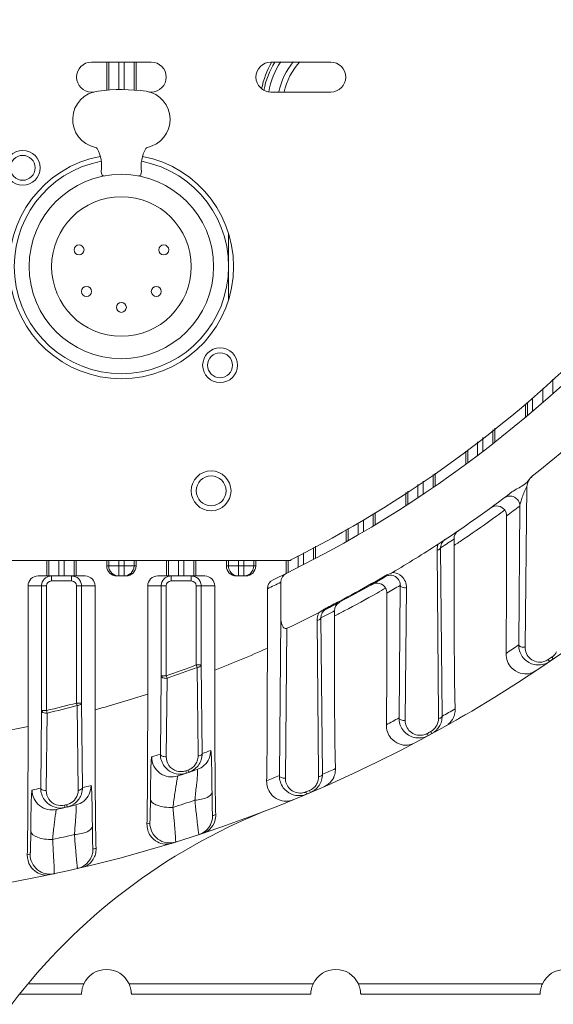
# Model space of a CAD drawing. Header units: millimetres. Extents: x 29170 to 33192, y 579 to 3108.
# Tile 223 of 256: x 31321 to 31374, y 2047 to 2146. Entities that reach past the tile are written whole.
import ezdxf

# ---------------------------------------------------------------- set-up
doc = ezdxf.new("R2010")
doc.units = ezdxf.units.MM
doc.layers.add('细实线', color=7, linetype='Continuous', lineweight=13)

msp = doc.modelspace()

# ---------------------------------------------------------------- linework, layer by layer
at = {"layer": '细实线'}
for p, q in [((31328.025, 2141.682), (31334.025, 2141.682)), ((31329.557, 2141.682), (31329.557, 2138.852)), ((31329.758, 2138.87), (31329.758, 2141.682)), ((31330.758, 2141.682), (31330.758, 2138.915)), ((31331.292, 2138.912), (31331.292, 2141.682)), ((31332.292, 2141.682), (31332.292, 2138.873)), ((31332.493, 2138.854), (31332.493, 2141.682)), ((31346.025, 2141.682), (31352.025, 2141.682)), ((31328.254, 2138.682), (31328.025, 2138.682)), ((31334.025, 2138.682), (31333.778, 2138.682)), ((31352.025, 2138.682), (31346.025, 2138.682)), ((31328.998, 2130.718), (31329.061, 2130.423)), ((31332.99, 2130.423), (31333.052, 2130.718)), ((31341.775, 2124.498), (31341.775, 2121.182)), ((31341.775, 2117.865), (31341.775, 2121.182)), ((31374.292, 2109.891), (31374.292, 2108.488)), ((31373.292, 2108.96), (31373.292, 2107.542)), ((31371.767, 2106.232), (31371.767, 2107.549)), ((31372.267, 2108.005), (31372.267, 2106.897)), ((31371.557, 2107.384), (31371.557, 2106.056)), ((31372.267, 2106.897), (31372.267, 2106.657)), ((31368.292, 2103.411), (31368.292, 2104.808)), ((31368.493, 2103.568), (31368.493, 2104.966)), ((31366.758, 2103.597), (31366.758, 2102.232)), ((31367.292, 2102.638), (31367.292, 2104.019)), ((31365.557, 2102.649), (31365.557, 2101.337)), ((31365.758, 2102.808), (31365.758, 2101.485)), ((31361.292, 2098.392), (31361.292, 2099.657)), ((31362.292, 2099.018), (31362.292, 2100.322)), ((31362.493, 2099.221), (31362.493, 2100.455)), ((31359.758, 2098.637), (31359.758, 2097.328)), ((31360.758, 2099.302), (31360.758, 2097.984)), ((31371.519, 2083.014), (31371.676, 2099.113)), ((31359.557, 2098.504), (31359.557, 2097.198)), ((31370.871, 2083.234), (31370.994, 2097.158)), ((31355.292, 2094.571), (31355.292, 2095.78)), ((31356.292, 2095.165), (31356.292, 2096.334)), ((31356.493, 2095.286), (31356.493, 2096.467)), ((31353.557, 2094.82), (31353.557, 2093.572)), ((31353.758, 2094.932), (31353.758, 2093.685)), ((31354.758, 2095.485), (31354.758, 2094.259)), ((31364.387, 2093.204), (31364.387, 2093.858)), ((31350.292, 2091.794), (31350.292, 2093.015)), ((31350.493, 2091.9), (31350.493, 2093.126)), ((31362.681, 2092.737), (31362.823, 2076.077)), ((31363.037, 2092.959), (31363.196, 2076.081)), ((31363.748, 2093.429), (31363.726, 2093.415)), ((31242.169, 2091.682), (31347.881, 2091.682)), ((31323.557, 2091.682), (31323.557, 2090.144)), ((31323.758, 2090.144), (31323.758, 2091.682)), ((31324.758, 2091.682), (31324.758, 2090.144)), ((31325.292, 2091.682), (31325.292, 2090.144)), ((31326.292, 2091.682), (31326.292, 2090.144)), ((31326.493, 2090.144), (31326.493, 2091.682)), ((31329.557, 2091.682), (31329.557, 2091.144)), ((31329.758, 2091.144), (31329.758, 2091.682)), ((31330.758, 2091.682), (31330.758, 2090.144)), ((31331.292, 2090.144), (31331.292, 2091.682)), ((31332.292, 2091.682), (31332.292, 2091.144)), ((31332.493, 2091.144), (31332.493, 2091.682)), ((31335.557, 2091.682), (31335.557, 2090.144)), ((31335.758, 2090.144), (31335.758, 2091.682)), ((31336.758, 2091.682), (31336.758, 2090.144)), ((31337.292, 2090.144), (31337.292, 2091.682)), ((31338.292, 2091.682), (31338.292, 2090.144)), ((31338.493, 2090.144), (31338.493, 2091.682)), ((31341.557, 2091.682), (31341.557, 2091.144)), ((31341.758, 2091.682), (31341.758, 2091.144)), ((31342.758, 2090.144), (31342.758, 2091.682)), ((31343.292, 2090.144), (31343.292, 2091.682)), ((31344.292, 2091.144), (31344.292, 2091.682)), ((31344.493, 2091.144), (31344.493, 2091.682)), ((31347.557, 2091.682), (31347.557, 2090.404)), ((31347.758, 2091.682), (31347.758, 2090.503)), ((31347.881, 2091.682), (31348.025, 2091.682)), ((31348.025, 2091.761), (31348.025, 2091.682)), ((31348.758, 2092.166), (31348.758, 2091.003)), ((31349.292, 2091.276), (31349.292, 2092.462)), ((31329.557, 2091.144), (31332.493, 2091.144)), ((31344.493, 2091.144), (31341.557, 2091.144)), ((31322.664, 2090.144), (31327.387, 2090.144)), ((31324.017, 2090.144), (31324.017, 2089.644)), ((31326.034, 2090.144), (31326.034, 2089.644)), ((31330.557, 2090.144), (31331.493, 2090.144)), ((31334.664, 2090.144), (31339.387, 2090.144)), ((31336.017, 2090.144), (31336.017, 2089.644)), ((31338.034, 2090.144), (31338.034, 2089.644)), ((31343.493, 2090.144), (31342.557, 2090.144)), ((31357.516, 2090.08), (31357.474, 2090.152)), ((31321.664, 2089.144), (31323.517, 2089.144)), ((31321.664, 2089.144), (31321.664, 2075.053)), ((31323.017, 2076.646), (31323.017, 2089.144)), ((31323.517, 2076.646), (31323.517, 2089.144)), ((31324.017, 2089.644), (31326.034, 2089.644)), ((31326.534, 2089.144), (31328.387, 2089.144)), ((31326.534, 2089.144), (31326.534, 2077.4)), ((31327.034, 2089.144), (31327.034, 2077.4)), ((31328.387, 2076.724), (31328.387, 2089.144)), ((31333.664, 2089.144), (31335.517, 2089.144)), ((31333.664, 2089.144), (31333.664, 2078.303)), ((31335.017, 2080.131), (31335.017, 2089.144)), ((31335.517, 2080.133), (31335.517, 2089.144)), ((31336.017, 2089.644), (31338.034, 2089.644)), ((31338.534, 2089.144), (31340.387, 2089.144)), ((31338.534, 2089.144), (31338.534, 2081.215)), ((31339.034, 2089.144), (31339.034, 2081.218)), ((31340.387, 2080.712), (31340.387, 2089.144)), ((31345.664, 2088.86), (31345.664, 2082.898)), ((31347.025, 2089.52), (31347.025, 2085.871)), ((31358.87, 2075.903), (31358.996, 2089.202)), ((31359.494, 2075.669), (31359.632, 2088.974)), ((31351.574, 2086.827), (31351.536, 2086.901)), ((31346.869, 2070.119), (31347.025, 2085.871)), ((31350.977, 2086.533), (31350.86, 2086.463)), ((31351.227, 2086.712), (31350.977, 2086.533)), ((31351.039, 2085.941), (31351.195, 2070.258)), ((31352.387, 2086.13), (31352.387, 2086.635)), ((31347.469, 2069.874), (31347.63, 2084.893)), ((31350.657, 2085.704), (31350.799, 2070.254)), ((31373.974, 2081.565), (31374.344, 2081.819)), ((31374.344, 2081.819), (31374.211, 2082.013)), ((31339.034, 2081.218), (31338.534, 2081.218)), ((31338.534, 2081.218), (31338.627, 2080.97)), ((31338.625, 2080.97), (31338.71, 2072.335)), ((31339.034, 2081.218), (31339.125, 2072.339)), ((31373.912, 2081.656), (31373.841, 2081.759)), ((31373.974, 2081.565), (31373.912, 2081.656)), ((31334.936, 2072.275), (31335.017, 2080.131)), ((31335.517, 2080.131), (31335.017, 2080.131)), ((31335.603, 2079.88), (31335.517, 2080.131)), ((31335.517, 2072.023), (31335.603, 2079.88)), ((31327.034, 2077.4), (31326.534, 2077.4)), ((31326.534, 2077.4), (31326.601, 2077.143)), ((31326.6, 2077.143), (31326.687, 2068.658)), ((31327.034, 2077.4), (31327.124, 2068.916)), ((31322.934, 2068.871), (31323.017, 2076.646)), ((31323.517, 2076.646), (31323.017, 2076.646)), ((31323.491, 2068.612), (31323.577, 2076.388)), ((31323.577, 2076.389), (31323.517, 2076.646)), ((31362.823, 2076.077), (31362.825, 2075.849)), ((31361.8, 2074.132), (31361.688, 2074.339)), ((31361.8, 2074.132), (31362.163, 2074.33)), ((31362.163, 2074.33), (31362.051, 2074.536)), ((31338.71, 2072.335), (31338.713, 2072.089)), ((31337.515, 2070.476), (31337.475, 2070.595)), ((31337.55, 2070.372), (31337.515, 2070.476)), ((31337.775, 2070.448), (31337.7, 2070.67)), ((31350.799, 2070.254), (31350.801, 2070.015)), ((31349.626, 2068.268), (31349.534, 2068.484)), ((31349.626, 2068.268), (31349.989, 2068.422)), ((31349.989, 2068.422), (31349.897, 2068.638)), ((31325.343, 2067.026), (31325.315, 2067.148)), ((31325.368, 2066.919), (31325.343, 2067.026)), ((31325.593, 2066.971), (31325.539, 2067.2)), ((31327.256, 2049.232), (31321.767, 2049.232)), ((31350.256, 2049.232), (31331.794, 2049.232)), ((31373.256, 2049.232), (31354.794, 2049.232)), ((31332.025, 2048.211), (31332.025, 2048.182)), ((31355.025, 2048.211), (31355.025, 2048.182)), ((31327.025, 2048.182), (31320.875, 2048.182)), ((31327.025, 2048.189), (31327.025, 2048.185)), ((31327.025, 2048.185), (31327.025, 2048.189)), ((31327.025, 2048.185), (31327.025, 2048.182)), ((31332.025, 2048.182), (31332.025, 2048.185)), ((31350.025, 2048.182), (31332.025, 2048.182)), ((31350.025, 2048.189), (31350.025, 2048.185)), ((31350.025, 2048.185), (31350.025, 2048.189)), ((31350.025, 2048.185), (31350.025, 2048.182)), ((31355.025, 2048.182), (31355.025, 2048.185)), ((31373.025, 2048.182), (31355.025, 2048.182)), ((31373.025, 2048.189), (31373.025, 2048.185)), ((31373.025, 2048.185), (31373.025, 2048.189)), ((31373.025, 2048.185), (31373.025, 2048.182))]:
    msp.add_line(p, q, dxfattribs=at)
for centre, radius in [((31321.126, 2131.081), 1.75), ((31321.126, 2131.081), 1.25), ((31331.025, 2121.182), 9.25), ((31331.025, 2121.182), 7), ((31326.775, 2122.852), 0.5), ((31335.275, 2122.852), 0.5), ((31327.525, 2118.684), 0.5), ((31334.525, 2118.684), 0.5), ((31331.025, 2117.082), 0.5), ((31340.925, 2111.282), 1.75), ((31340.925, 2111.282), 1.25), ((31340.025, 2098.682), 2), ((31340.025, 2098.682), 1.5)]:
    msp.add_circle(centre, radius, dxfattribs=at)
for centre, radius, start, end in [((31295.025, 2197.182), 140, 214.31294, 355.47232), ((31295.025, 2197.182), 118, 296.61106, 333.93616), ((31328.025, 2140.182), 1.5, 90, 270), ((31334.025, 2140.182), 1.5, 270, 90), ((31346.025, 2140.182), 1.5, 90, 270), ((31353.915, 2137.182), 9.012, 150.2394, 168.37921), ((31353.915, 2137.182), 8.759, 149.0018, 169.05311), ((31353.915, 2137.182), 8.259, 146.75789, 169.29826), ((31353.915, 2137.182), 7.25, 141.19089, 167.9542), ((31353.915, 2137.182), 6.75, 137.68575, 167.09285), ((31352.025, 2140.182), 1.5, 270, 90), ((31328.999, 2135.932), 2.863, 96.10874, 258.27673), ((31331.025, 2121.182), 17.75, 81.90325, 97.54465), ((31333.051, 2135.932), 2.863, 281.72327, 80.46735), ((31331.025, 2121.182), 11.25, 100.87861, 79.12139), ((31328.367, 2132.883), 0.251, 29.38839, 78.27673), ((31325.498, 2131.268), 3.543, 351.07965, 29.38839), ((31336.552, 2131.268), 3.543, 150.61161, 188.92035), ((31333.684, 2132.883), 0.251, 101.72327, 150.61161), ((31331.025, 2121.182), 10.75, 100.90878, 79.09122), ((31329.256, 2130.465), 0.2, 192, 280.7873), ((31332.794, 2130.465), 0.2, 259.2127, 348), ((31295.025, 2197.182), 119, 295.48801, 320.08379), ((31295.025, 2197.182), 124, 308.52596, 313.79613), ((31295.018, 2197.197), 124.017, 303.13591, 307.31635), ((31368.664, 2096.167), 1, 36.53316, 126.09731), ((31309.998, 2176.268), 99.286, 306.21992, 306.79604), ((31295.326, 2197.351), 125.556, 306.30413, 307.06132), ((31310.004, 2176.26), 99.276, 303.90074, 306.21981), ((31365.387, 2093.858), 1, 124.24625, 180.00256), ((31294.688, 2197.064), 124.537, 303.67857, 304.03257), ((31309.995, 2176.274), 99.293, 303.21555, 303.9006), ((31295.025, 2197.182), 124, 300.63273, 303.13702), ((31364.156, 2092.749), 1.474, 171.91724, 180.4667), ((31364.161, 2092.747), 1.48, 156.02755, 171.87364), ((31294.683, 2197.071), 124.545, 303.28672, 303.6667), ((31364.011, 2092.972), 0.974, 170.58873, 180.77968), ((31330.758, 2091.144), 1, 179.99581, 269.99546), ((31331.292, 2091.144), 1, 270.00454, 0.00419), ((31342.758, 2091.144), 1, 180.00335, 247.31162), ((31343.292, 2091.144), 1, 292.68838, 359.99665), ((31324.017, 2089.142), 1.002, 103.99567, 116.89886), ((31324.017, 2089.14), 1.005, 90.03169, 103.95067), ((31336.017, 2089.142), 1.002, 103.99567, 116.89886), ((31336.017, 2089.14), 1.005, 90.03169, 103.95067), ((31342.759, 2091.149), 1.005, 247.39017, 258.66424), ((31342.759, 2091.146), 1.001, 258.62778, 269.9503), ((31343.292, 2091.146), 1.001, 270.0497, 281.37222), ((31343.292, 2091.149), 1.005, 281.33576, 292.60983), ((31346.664, 2088.86), 1, 115.47768, 180.00482), ((31348.025, 2089.52), 1, 116.20028, 180.00463), ((31295.018, 2197.197), 124.016, 297.13165, 300.26172), ((31295.019, 2197.195), 123.931, 299.54292, 300.26197), ((31295.02, 2197.194), 124.016, 299.54293, 300.26186), ((31358.02, 2089.217), 0.999, 110.85521, 120.25511), ((31358.015, 2089.227), 0.988, 101.87576, 110.83734), ((31358.013, 2089.241), 0.974, 64.91024, 101.92958), ((31358.15, 2089.012), 1.474, 47.56075, 87.77611), ((31324.017, 2089.144), 0.5, 89.99653, 179.99475), ((31326.034, 2089.144), 0.5, 0.00526, 90.00347), ((31326.032, 2089.143), 1.002, 13.99638, 26.90037), ((31326.029, 2089.144), 1.005, 0.03169, 13.95138), ((31336.017, 2089.144), 0.5, 89.99653, 179.99475), ((31338.034, 2089.144), 0.5, 0.00526, 90.00347), ((31338.032, 2089.143), 1.002, 13.99638, 26.90037), ((31338.029, 2089.144), 1.005, 0.03169, 13.95138), ((31294.025, 2197.182), 120, 295.48785, 296.21019), ((31295.018, 2197.195), 123.931, 297.8313, 299.54287), ((31356.664, 2088.428), 1, 30.08394, 119.54877), ((31307.493, 2174.721), 99.316, 299.67621, 300.25176), ((31295.385, 2197.275), 125.404, 299.7767, 300.48044), ((31307.497, 2174.715), 99.309, 297.51567, 299.67611), ((31295.019, 2197.194), 123.93, 297.1318, 297.83126), ((31295.02, 2197.194), 124.016, 297.13171, 297.83105), ((31353.387, 2086.635), 1, 117.82176, 180.0041), ((31295.025, 2197.182), 124, 295.10223, 296.76158), ((31352.135, 2085.717), 1.478, 172.2307, 180.50832), ((31294.628, 2197.156), 124.703, 296.89547, 297.30083), ((31352.017, 2085.956), 0.978, 170.71343, 180.83383), ((31352.013, 2085.956), 0.974, 143.88704, 170.68885), ((31294.632, 2197.147), 124.694, 297.30083, 297.59204), ((31307.49, 2174.729), 99.325, 296.87324, 297.51557), ((31305.015, 2173.547), 99.346, 290.8576, 294.15233), ((31293.025, 2197.182), 138.001, 303.70367, 304.33991), ((31372.89, 2083.22), 2.018, 179.59771, 215.03132), ((31295.025, 2197.182), 139.765, 304.32731, 304.51112), ((31373.364, 2083.244), 1.494, 304.52638, 306.8905), ((31295.025, 2197.182), 123.857, 289.08241, 290.56524), ((31295.025, 2197.182), 124.122, 289.08192, 290.56491), ((31372.845, 2083.222), 2.005, 285.28065, 304.27522), ((31302.547, 2172.662), 99.357, 285.07385, 288.2507), ((31295.025, 2197.182), 123.857, 283.29911, 284.73782), ((31295.025, 2197.182), 124.122, 283.29873, 284.73719), ((31293.025, 2197.182), 138.001, 297.89932, 298.49842), ((31361.213, 2076.068), 1.983, 344.37067, 0.37709), ((31297.024, 2197.182), 138.001, 298.6528, 299.27231), ((31362.564, 2076.734), 1.939, 346.17647, 2.05258), ((31295.025, 2197.182), 140, 299.79888, 300.2501), ((31300.083, 2172.047), 99.366, 279.4437, 282.54375), ((31361.343, 2075.84), 1.483, 328.75368, 344.29747), ((31361.347, 2075.837), 1.479, 344.38669, 0.48336), ((31361.215, 2076.07), 1.982, 328.76056, 344.29338), ((31362.707, 2076.657), 1.772, 299.32676, 308.36008), ((31360.844, 2075.897), 2.007, 280.35953, 298.42963), ((31360.97, 2075.665), 1.509, 280.35802, 298.43656), ((31295.025, 2197.182), 139.765, 298.48725, 298.65658), ((31293.02, 2197.199), 131.768, 288.1497, 288.54819), ((31337.226, 2072.076), 1.487, 341.13761, 0.50857), ((31337.132, 2072.326), 1.993, 341.09123, 0.38238), ((31297.019, 2197.199), 131.768, 288.63543, 289.03026), ((31336.916, 2072.245), 1.977, 217.43523, 271.56584), ((31337.223, 2072.086), 1.495, 304.6726, 322.18785), ((31337.138, 2072.334), 1.992, 304.69365, 322.20559), ((31337.228, 2072.078), 1.485, 322.30208, 341.0057), ((31337.985, 2072.632), 2, 289.0312, 336.35167), ((31337.14, 2072.328), 1.987, 322.31531, 340.95708), ((31295.02, 2197.198), 133.768, 288.1497, 289.03027), ((31336.914, 2072.274), 2.005, 271.60658, 288.4959), ((31295.025, 2197.182), 133.515, 288.53862, 288.64039), ((31337.216, 2072.101), 1.51, 288.69273, 304.57237), ((31337.132, 2072.349), 2.007, 288.68532, 304.58969), ((31293.025, 2197.182), 138.001, 292.39191, 292.96493), ((31349.319, 2070.002), 1.482, 342.88144, 0.51244), ((31349.206, 2070.244), 1.988, 342.82398, 0.38591), ((31297.025, 2197.182), 138.001, 293.11226, 293.70059), ((31350.539, 2070.755), 1.957, 344.58155, 1.93633), ((31297.021, 2197.197), 131.766, 283.20602, 283.59084), ((31349.318, 2070.005), 1.484, 325.69765, 342.76649), ((31349.211, 2070.247), 1.984, 325.66673, 342.72179), ((31350.677, 2070.676), 1.794, 293.79959, 309.06656), ((31293.022, 2197.197), 131.766, 282.73368, 283.12109), ((31324.066, 2068.672), 2, 180.00071, 282.72851), ((31325.211, 2068.642), 1.477, 325.90713, 0.62638), ((31325.985, 2069.12), 2, 283.59193, 334.53778), ((31325.141, 2068.901), 1.983, 325.92408, 342.4889), ((31325.128, 2068.901), 1.996, 342.58437, 0.40744), ((31348.85, 2070.086), 1.976, 216.53777, 274.74406), ((31348.846, 2070.113), 2.003, 274.79067, 292.91719), ((31295.025, 2197.182), 140, 292.90863, 293.28093), ((31295.025, 2197.182), 139.765, 292.95491, 293.1165), ((31324.914, 2068.844), 1.977, 215.64109, 266.9669), ((31295.022, 2197.197), 133.766, 282.73368, 283.59085), ((31295.025, 2197.182), 133.515, 283.11241, 283.21147), ((31325.195, 2068.666), 1.505, 283.2313, 296.13316), ((31325.203, 2068.649), 1.487, 296.14358, 325.8631), ((31325.138, 2068.906), 1.988, 310.46656, 325.84409), ((31295.019, 2197.199), 136.619, 287.54228, 288.50879), ((31367.809, 2010.896), 60, 111.87505, 142.78798), ((31324.914, 2068.873), 2.006, 267.00074, 283.07164), ((31338.177, 2066.101), 1.999, 288.21002, 0.01549), ((31297.025, 2197.182), 138, 288.22163, 288.35828), ((31338.518, 2066.142), 1.972, 343.01594, 1.82903), ((31293.025, 2197.182), 138, 287.09513, 287.21764), ((31295.022, 2197.196), 136.615, 282.29826, 283.24067), ((31293.025, 2197.182), 138, 281.94524, 282.06643), ((31323.874, 2062.23), 2, 179.99853, 282.06012), ((31326.177, 2062.743), 1.999, 283.03425, 0.01638), ((31297.025, 2197.182), 138, 283.04622, 283.17714), ((31326.492, 2062.756), 1.993, 345.45996, 1.70039), ((31329.525, 2048.182), 2.5, 24.83459, 155.16541), ((31352.525, 2048.182), 2.5, 24.83459, 155.16541), ((31375.525, 2048.182), 2.5, 24.83459, 155.16541), ((31329.522, 2048.183), 2.496, 155.16118, 160.52476), ((31329.528, 2048.183), 2.497, 17.74654, 24.83376), ((31352.522, 2048.183), 2.496, 155.16118, 160.52476), ((31352.528, 2048.183), 2.497, 17.74654, 24.83376), ((31375.522, 2048.183), 2.496, 155.16118, 160.52476), ((31329.685, 2048.18), 2.659, 178.88652, 179.38706), ((31329.631, 2048.181), 2.606, 178.88932, 179.38934), ((31329.57, 2048.18), 2.545, 179.35145, 179.7997), ((31329.465, 2048.181), 2.44, 179.34766, 179.8092), ((31329.467, 2048.183), 2.442, 177.4263, 178.86256), ((31329.434, 2048.184), 2.409, 177.42383, 178.87137), ((31329.56, 2048.179), 2.535, 176.11554, 177.44081), ((31329.523, 2048.182), 2.498, 165.66888, 176.11829), ((31329.543, 2048.176), 2.519, 162.25082, 165.65132), ((31329.524, 2048.183), 2.499, 160.53604, 162.26247), ((31329.529, 2048.182), 2.497, 4.03814, 17.76678), ((31329.52, 2048.181), 2.505, 2.682, 4.04493), ((31329.541, 2048.182), 2.484, 1.30074, 2.68532), ((31329.392, 2048.179), 2.633, 0.69859, 1.28758), ((31329.419, 2048.18), 2.606, 0.70545, 1.28364), ((31329.98, 2048.184), 2.046, 0.03256, 0.78791), ((31352.685, 2048.18), 2.659, 178.88652, 179.38706), ((31352.631, 2048.181), 2.606, 178.88932, 179.38934), ((31352.57, 2048.18), 2.545, 179.35145, 179.7997), ((31352.465, 2048.181), 2.44, 179.34766, 179.8092), ((31352.467, 2048.183), 2.442, 177.4263, 178.86256), ((31352.434, 2048.184), 2.409, 177.42383, 178.87137), ((31352.56, 2048.179), 2.535, 176.11554, 177.44081), ((31352.523, 2048.182), 2.498, 165.66888, 176.11829), ((31352.543, 2048.176), 2.519, 162.25082, 165.65132), ((31352.524, 2048.183), 2.499, 160.53604, 162.26247), ((31352.529, 2048.182), 2.497, 4.03814, 17.76678), ((31352.52, 2048.181), 2.505, 2.682, 4.04493), ((31352.541, 2048.182), 2.484, 1.30074, 2.68532), ((31352.392, 2048.179), 2.633, 0.69859, 1.28758), ((31352.419, 2048.18), 2.606, 0.70545, 1.28364), ((31352.98, 2048.184), 2.046, 0.03256, 0.78791), ((31375.685, 2048.18), 2.659, 178.88652, 179.38706), ((31375.631, 2048.181), 2.606, 178.88932, 179.38934), ((31375.57, 2048.18), 2.545, 179.35145, 179.7997), ((31375.465, 2048.181), 2.44, 179.34766, 179.8092), ((31375.467, 2048.183), 2.442, 177.4263, 178.86256), ((31375.434, 2048.184), 2.409, 177.42383, 178.87137), ((31375.56, 2048.179), 2.535, 176.11554, 177.44081), ((31375.523, 2048.182), 2.498, 165.66888, 176.11829), ((31375.543, 2048.176), 2.519, 162.25082, 165.65132), ((31375.524, 2048.183), 2.499, 160.53604, 162.26247)]:
    msp.add_arc(centre, radius, start, end, dxfattribs=at)
for centre, start_param, end_param in [((31330.557, 2091.144), 3.141593, 4.712389), ((31331.493, 2091.144), -1.570796, 0), ((31342.557, 2091.144), 3.141593, 4.712389), ((31343.493, 2091.144), -1.570796, 0), ((31322.664, 2089.144), 1.570796, 3.141593), ((31327.387, 2089.144), 0, 1.570796), ((31334.664, 2089.144), 1.570796, 3.141593), ((31339.387, 2089.144), 0, 1.570796)]:
    msp.add_ellipse(centre, major_axis=(1, 0), ratio=0.999848, start_param=start_param, end_param=end_param, dxfattribs=at)
for points, knots in [([(31370.199, 2098.566), (31370.374, 2098.7), (31370.755, 2098.924), (31371.248, 2099.169), (31371.604, 2099.432), (31371.895, 2099.763), (31372.089, 2100.036), (31372.261, 2100.173)], [0, 0, 0, 0, 0.250038, 0.500195, 0.625242, 0.750283, 1, 1, 1, 1]), ([(31372.261, 2100.173), (31372.098, 2100.043), (31371.837, 2099.705), (31371.725, 2099.308), (31371.676, 2099.113)], [0, 0, 0, 0, 0.50981, 1, 1, 1, 1]), ([(31370.994, 2097.158), (31370.998, 2097.298), (31371.083, 2097.599), (31371.294, 2098.255), (31371.506, 2098.768), (31371.676, 2099.113)], [0, 0, 0, 0, 0.201502, 0.444837, 1, 1, 1, 1]), ([(31370.994, 2097.158), (31370.994, 2097.341), (31370.89, 2097.713), (31370.465, 2098.099), (31369.901, 2098.207), (31369.54, 2098.068), (31369.395, 2097.959)], [0, 0, 0, 0, 0.250075, 0.500037, 0.749973, 1, 1, 1, 1]), ([(31369.601, 2082.377), (31369.616, 2083.42), (31369.657, 2088.017), (31369.663, 2092.613), (31369.664, 2096.167)], [0, 0, 0, 0, 0.226939, 1, 1, 1, 1]), ([(31363.478, 2093.788), (31363.418, 2093.749), (31363.212, 2093.579), (31363.082, 2093.323), (31363.05, 2093.132)], [0, 0, 0, 0, 0.270711, 1, 1, 1, 1]), ([(31363.037, 2092.959), (31363.036, 2092.933), (31362.971, 2092.792), (31362.801, 2092.754), (31362.681, 2092.737)], [0, 0, 0, 0, 0.176309, 1, 1, 1, 1]), ([(31364.387, 2093.204), (31364.387, 2090.136), (31364.39, 2085.672), (31364.432, 2080.205), (31364.466, 2077.806), (31364.501, 2076.803)], [0, 0, 0, 0, 0.561094, 0.816534, 1, 1, 1, 1]), ([(31358.207, 2090.486), (31358.092, 2090.417), (31357.834, 2090.332), (31357.59, 2090.22), (31357.474, 2090.152)], [0, 0, 0, 0, 0.500001, 1, 1, 1, 1]), ([(31358.919, 2089.604), (31358.851, 2089.769), (31358.693, 2089.973), (31358.483, 2090.096), (31358.426, 2090.123)], [0, 0, 0, 0, 0.738589, 1, 1, 1, 1]), ([(31359.632, 2088.974), (31359.634, 2089.185), (31359.549, 2089.609), (31359.298, 2089.96), (31359.145, 2090.1)], [0, 0, 0, 0, 0.503765, 1, 1, 1, 1]), ([(31358.996, 2089.202), (31358.999, 2089.11), (31359.263, 2088.958), (31359.487, 2088.956), (31359.632, 2088.974)], [0, 0, 0, 0, 0.386082, 1, 1, 1, 1]), ([(31357.598, 2075.221), (31357.614, 2076.201), (31357.657, 2080.603), (31357.663, 2085.006), (31357.664, 2088.429)], [0, 0, 0, 0, 0.222491, 1, 1, 1, 1]), ([(31347.025, 2085.871), (31347.025, 2085.761), (31347.042, 2085.54), (31347.112, 2085.272), (31347.211, 2085.074), (31347.313, 2084.943), (31347.462, 2084.853), (31347.58, 2084.87), (31347.63, 2084.893)], [0, 0, 0, 0, 0.25001, 0.499839, 0.624947, 0.750019, 0.875076, 1, 1, 1, 1]), ([(31351.039, 2085.941), (31351.038, 2085.913), (31350.969, 2085.761), (31350.785, 2085.72), (31350.657, 2085.704)], [0, 0, 0, 0, 0.179373, 1, 1, 1, 1]), ([(31352.495, 2070.821), (31352.464, 2071.768), (31352.431, 2074.013), (31352.391, 2079.116), (31352.387, 2083.272), (31352.387, 2086.13)], [0, 0, 0, 0, 0.185682, 0.43997, 1, 1, 1, 1]), ([(31345.595, 2069.587), (31345.631, 2071.672), (31345.657, 2076.11), (31345.664, 2080.547), (31345.664, 2082.898)], [0, 0, 0, 0, 0.470092, 1, 1, 1, 1]), ([(31370.871, 2083.234), (31370.875, 2083.142), (31371.149, 2082.995), (31371.373, 2082.994), (31371.519, 2083.014)], [0, 0, 0, 0, 0.383974, 1, 1, 1, 1]), ([(31373.39, 2081.551), (31373.156, 2081.487), (31372.663, 2081.478), (31372.029, 2081.798), (31371.611, 2082.344), (31371.517, 2082.792), (31371.519, 2083.014)], [0, 0, 0, 0, 0.267166, 0.515664, 0.755656, 1, 1, 1, 1]), ([(31372.562, 2080.614), (31372.36, 2080.479), (31371.854, 2080.279), (31370.94, 2080.335), (31370.165, 2080.834), (31369.697, 2081.58), (31369.597, 2082.097), (31369.601, 2082.377)], [0, 0, 0, 0, 0.174237, 0.377802, 0.63505, 0.79968, 1, 1, 1, 1]), ([(31373.373, 2081.288), (31372.981, 2081.181), (31372.125, 2081.218), (31371.46, 2081.745), (31371.237, 2082.061)], [0, 0, 0, 0, 0.512387, 1, 1, 1, 1]), ([(31338.627, 2080.97), (31338.681, 2080.974), (31338.833, 2081.003), (31339.03, 2081.109), (31339.034, 2081.218)], [0, 0, 0, 0, 0.329893, 1, 1, 1, 1]), ([(31335.017, 2080.131), (31335.019, 2080.042), (31335.249, 2079.879), (31335.467, 2079.869), (31335.603, 2079.88)], [0, 0, 0, 0, 0.392873, 1, 1, 1, 1]), ([(31340.387, 2080.712), (31340.387, 2078.011), (31340.391, 2074.086), (31340.429, 2069.25), (31340.461, 2067.115), (31340.489, 2066.205)], [0, 0, 0, 0, 0.558376, 0.811736, 1, 1, 1, 1]), ([(31333.664, 2078.303), (31333.664, 2075.984), (31333.656, 2071.642), (31333.63, 2067.301), (31333.592, 2065.279)], [0, 0, 0, 0, 0.534175, 1, 1, 1, 1]), ([(31326.601, 2077.143), (31326.658, 2077.145), (31326.819, 2077.173), (31327.03, 2077.284), (31327.034, 2077.4)], [0, 0, 0, 0, 0.327932, 1, 1, 1, 1]), ([(31323.017, 2076.646), (31323.018, 2076.608), (31323.079, 2076.494), (31323.293, 2076.402), (31323.476, 2076.383), (31323.577, 2076.389)], [0, 0, 0, 0, 0.173904, 0.539013, 1, 1, 1, 1]), ([(31328.387, 2076.724), (31328.387, 2074.146), (31328.399, 2069.51), (31328.424, 2064.873), (31328.484, 2062.815)], [0, 0, 0, 0, 0.556025, 1, 1, 1, 1]), ([(31358.87, 2075.903), (31358.873, 2075.812), (31359.129, 2075.656), (31359.352, 2075.652), (31359.494, 2075.669)], [0, 0, 0, 0, 0.387978, 1, 1, 1, 1]), ([(31363.196, 2076.081), (31363.195, 2076.054), (31363.128, 2075.906), (31362.949, 2075.866), (31362.825, 2075.849)], [0, 0, 0, 0, 0.178244, 1, 1, 1, 1]), ([(31364.447, 2076.271), (31364.42, 2076.163), (31364.291, 2075.782), (31364.034, 2075.448), (31363.807, 2075.268)], [0, 0, 0, 0, 0.276589, 1, 1, 1, 1]), ([(31321.588, 2062.17), (31321.629, 2064.152), (31321.656, 2068.447), (31321.664, 2072.741), (31321.664, 2075.053)], [0, 0, 0, 0, 0.461665, 1, 1, 1, 1]), ([(31360.388, 2073.377), (31360.179, 2073.266), (31359.673, 2073.118), (31358.8, 2073.244), (31357.88, 2073.906), (31357.591, 2074.752), (31357.598, 2075.221)], [0, 0, 0, 0, 0.17896, 0.386505, 0.645431, 1, 1, 1, 1]), ([(31361.205, 2073.923), (31360.788, 2073.847), (31359.899, 2073.974), (31359.277, 2074.609), (31359.092, 2074.968)], [0, 0, 0, 0, 0.512432, 1, 1, 1, 1]), ([(31361.241, 2074.181), (31361.012, 2074.14), (31360.544, 2074.166), (31359.956, 2074.503), (31359.576, 2075.035), (31359.492, 2075.459), (31359.494, 2075.669)], [0, 0, 0, 0, 0.267833, 0.517675, 0.757849, 1, 1, 1, 1]), ([(31334.066, 2071.987), (31334.047, 2071.981), (31334.047, 2071.88), (31334.016, 2071.728), (31334.007, 2071.406), (31333.986, 2070.959), (31333.971, 2070.348), (31333.957, 2069.596), (31333.945, 2068.716), (31333.939, 2068.09), (31333.937, 2067.76)], [0, 0, 0, 0, 0.013985, 0.054084, 0.125463, 0.232324, 0.376343, 0.556026, 0.766381, 1, 1, 1, 1]), ([(31336.688, 2070.086), (31336.392, 2069.989), (31335.744, 2069.935), (31334.848, 2070.307), (31334.217, 2071.042), (31334.066, 2071.675), (31334.066, 2071.987)], [0, 0, 0, 0, 0.250022, 0.499971, 0.749939, 1, 1, 1, 1]), ([(31334.936, 2072.275), (31334.938, 2072.187), (31335.165, 2072.023), (31335.382, 2072.013), (31335.517, 2072.023)], [0, 0, 0, 0, 0.393407, 1, 1, 1, 1]), ([(31336.591, 2070.574), (31336.278, 2070.664), (31335.711, 2071.059), (31335.514, 2071.713), (31335.517, 2072.023)], [0, 0, 0, 0, 0.512132, 1, 1, 1, 1]), ([(31339.125, 2072.339), (31339.124, 2072.308), (31339.05, 2072.145), (31338.85, 2072.102), (31338.713, 2072.089)], [0, 0, 0, 0, 0.181472, 1, 1, 1, 1]), ([(31340.114, 2068.469), (31340.111, 2068.798), (31340.105, 2069.422), (31340.094, 2070.299), (31340.079, 2071.046), (31340.064, 2071.652), (31340.046, 2072.082), (31340.03, 2072.409), (31340.011, 2072.526), (31339.999, 2072.638), (31339.985, 2072.632)], [0, 0, 0, 0, 0.236525, 0.449296, 0.630578, 0.775088, 0.881295, 0.951026, 0.98876, 1, 1, 1, 1]), ([(31336.688, 2070.086), (31336.675, 2070.082), (31336.664, 2070.014), (31336.633, 2069.903), (31336.601, 2069.674), (31336.547, 2069.347), (31336.477, 2068.894), (31336.348, 2068.079), (31336.254, 2067.411), (31336.198, 2066.934)], [0, 0, 0, 0, 0.01379, 0.051626, 0.119513, 0.223376, 0.366841, 0.548799, 1, 1, 1, 1]), ([(31337.475, 2070.595), (31337.403, 2070.57), (31337.114, 2070.497), (31336.804, 2070.513), (31336.591, 2070.574)], [0, 0, 0, 0, 0.255973, 1, 1, 1, 1]), ([(31338.389, 2067.647), (31338.438, 2068.122), (31338.516, 2068.788), (31338.607, 2069.599), (31338.646, 2070.048), (31338.665, 2070.361), (31338.664, 2070.589), (31338.661, 2070.674), (31338.647, 2070.745), (31338.637, 2070.742)], [0, 0, 0, 0, 0.46033, 0.644724, 0.788493, 0.890749, 0.955696, 0.989849, 1, 1, 1, 1]), ([(31346.869, 2070.119), (31346.871, 2070.03), (31347.11, 2069.868), (31347.331, 2069.861), (31347.469, 2069.874)], [0, 0, 0, 0, 0.391212, 1, 1, 1, 1]), ([(31351.195, 2070.258), (31351.194, 2070.229), (31351.123, 2070.072), (31350.933, 2070.03), (31350.801, 2070.015)], [0, 0, 0, 0, 0.180352, 1, 1, 1, 1]), ([(31352.426, 2070.234), (31352.398, 2070.133), (31352.266, 2069.773), (31352.022, 2069.457), (31351.808, 2069.283)], [0, 0, 0, 0, 0.276094, 1, 1, 1, 1]), ([(31328.114, 2065.056), (31328.111, 2065.381), (31328.105, 2065.995), (31328.093, 2066.855), (31328.079, 2067.584), (31328.064, 2068.172), (31328.045, 2068.589), (31328.031, 2068.902), (31328.009, 2069.019), (31328, 2069.125), (31327.985, 2069.121)], [0, 0, 0, 0, 0.23893, 0.452697, 0.633676, 0.77711, 0.882133, 0.951045, 0.988505, 1, 1, 1, 1]), ([(31348.214, 2067.679), (31348.001, 2067.592), (31347.501, 2067.493), (31346.674, 2067.676), (31345.839, 2068.35), (31345.588, 2069.147), (31345.595, 2069.587)], [0, 0, 0, 0, 0.182384, 0.392453, 0.651441, 1, 1, 1, 1]), ([(31349.074, 2068.371), (31348.66, 2068.336), (31347.789, 2068.645), (31347.465, 2069.487), (31347.469, 2069.874)], [0, 0, 0, 0, 0.517777, 1, 1, 1, 1]), ([(31322.066, 2068.672), (31322.048, 2068.668), (31322.046, 2068.57), (31322.017, 2068.429), (31322.007, 2068.118), (31321.986, 2067.689), (31321.972, 2067.098), (31321.957, 2066.366), (31321.945, 2065.503), (31321.939, 2064.888), (31321.937, 2064.563)], [0, 0, 0, 0, 0.013433, 0.052578, 0.122678, 0.228199, 0.371321, 0.551174, 0.763198, 1, 1, 1, 1]), ([(31322.934, 2068.871), (31322.935, 2068.833), (31322.996, 2068.719), (31323.208, 2068.626), (31323.39, 2068.607), (31323.491, 2068.612)], [0, 0, 0, 0, 0.17427, 0.539112, 1, 1, 1, 1]), ([(31324.473, 2067.195), (31324.181, 2067.3), (31323.665, 2067.699), (31323.488, 2068.319), (31323.491, 2068.612)], [0, 0, 0, 0, 0.513716, 1, 1, 1, 1]), ([(31327.124, 2068.916), (31327.123, 2068.883), (31327.081, 2068.788), (31326.916, 2068.694), (31326.77, 2068.665), (31326.687, 2068.658)], [0, 0, 0, 0, 0.179364, 0.537027, 1, 1, 1, 1]), ([(31338.389, 2067.647), (31338.614, 2067.662), (31339.039, 2067.723), (31339.649, 2067.902), (31340.104, 2068.223), (31340.114, 2068.469)], [0, 0, 0, 0, 0.338772, 0.630581, 1, 1, 1, 1]), ([(31340.177, 2066.102), (31340.164, 2066.098), (31340.172, 2066.193), (31340.149, 2066.276), (31340.149, 2066.502), (31340.137, 2066.77), (31340.131, 2067.12), (31340.121, 2067.691), (31340.116, 2068.149), (31340.114, 2068.469)], [0, 0, 0, 0, 0.017181, 0.069579, 0.156133, 0.274582, 0.42185, 0.594455, 1, 1, 1, 1]), ([(31326.312, 2064.213), (31326.347, 2064.675), (31326.402, 2065.318), (31326.461, 2066.099), (31326.483, 2066.523), (31326.492, 2066.818), (31326.486, 2067.03), (31326.479, 2067.113), (31326.465, 2067.179), (31326.455, 2067.177)], [0, 0, 0, 0, 0.466881, 0.65017, 0.791518, 0.891646, 0.955445, 0.989392, 1, 1, 1, 1]), ([(31333.937, 2067.76), (31333.934, 2067.439), (31333.929, 2066.981), (31333.92, 2066.406), (31333.912, 2066.057), (31333.904, 2065.776), (31333.897, 2065.585), (31333.889, 2065.473), (31333.886, 2065.417), (31333.879, 2065.387), (31333.878, 2065.367), (31333.874, 2065.366)], [0, 0, 0, 0, 0.401966, 0.573381, 0.720076, 0.838695, 0.926224, 0.957593, 0.980374, 0.99448, 1, 1, 1, 1]), ([(31336.198, 2066.934), (31335.92, 2066.921), (31335.387, 2066.939), (31334.678, 2067.099), (31334.152, 2067.336), (31333.942, 2067.631), (31333.937, 2067.76)], [0, 0, 0, 0, 0.32668, 0.621654, 0.847826, 1, 1, 1, 1]), ([(31338.802, 2064.202), (31338.797, 2064.2), (31338.794, 2064.233), (31338.783, 2064.265), (31338.772, 2064.346), (31338.749, 2064.499), (31338.715, 2064.77), (31338.665, 2065.171), (31338.607, 2065.673), (31338.541, 2066.264), (31338.467, 2066.932), (31338.416, 2067.402), (31338.389, 2067.647)], [0, 0, 0, 0, 0.004365, 0.017357, 0.039044, 0.069356, 0.155068, 0.272574, 0.419181, 0.591755, 0.786806, 1, 1, 1, 1]), ([(31324.506, 2066.721), (31324.493, 2066.718), (31324.482, 2066.654), (31324.456, 2066.554), (31324.429, 2066.341), (31324.386, 2066.036), (31324.332, 2065.609), (31324.233, 2064.825), (31324.163, 2064.179), (31324.121, 2063.716)], [0, 0, 0, 0, 0.013211, 0.04984, 0.115821, 0.217223, 0.358491, 0.540081, 1, 1, 1, 1]), ([(31336.198, 2066.934), (31336.22, 2066.688), (31336.263, 2066.217), (31336.322, 2065.547), (31336.371, 2064.952), (31336.412, 2064.446), (31336.441, 2064.041), (31336.46, 2063.767), (31336.466, 2063.608), (31336.472, 2063.526), (31336.466, 2063.487), (31336.471, 2063.457), (31336.465, 2063.455)], [0, 0, 0, 0, 0.212259, 0.40652, 0.578535, 0.724885, 0.842492, 0.928686, 0.959378, 0.981529, 0.99506, 1, 1, 1, 1]), ([(31326.312, 2064.213), (31326.546, 2064.224), (31326.988, 2064.283), (31327.626, 2064.464), (31328.104, 2064.799), (31328.114, 2065.056)], [0, 0, 0, 0, 0.336688, 0.628783, 1, 1, 1, 1]), ([(31328.177, 2062.744), (31328.164, 2062.741), (31328.172, 2062.831), (31328.149, 2062.914), (31328.149, 2063.131), (31328.137, 2063.392), (31328.131, 2063.732), (31328.121, 2064.292), (31328.116, 2064.741), (31328.114, 2065.056)], [0, 0, 0, 0, 0.017257, 0.069138, 0.154799, 0.272315, 0.418979, 0.591635, 1, 1, 1, 1]), ([(31336.04, 2063.324), (31335.827, 2063.259), (31335.337, 2063.205), (31334.558, 2063.437), (31333.803, 2064.117), (31333.584, 2064.866), (31333.592, 2065.279)], [0, 0, 0, 0, 0.185721, 0.398252, 0.657322, 1, 1, 1, 1]), ([(31336.465, 2063.455), (31336.17, 2063.364), (31335.527, 2063.32), (31334.644, 2063.697), (31334.022, 2064.429), (31333.874, 2065.057), (31333.874, 2065.366)], [0, 0, 0, 0, 0.250021, 0.499971, 0.749939, 1, 1, 1, 1]), ([(31340.404, 2065.566), (31340.312, 2065.264), (31339.996, 2064.739), (31339.48, 2064.427), (31339.227, 2064.343)], [0, 0, 0, 0, 0.542839, 1, 1, 1, 1]), ([(31321.937, 2064.563), (31321.934, 2064.247), (31321.929, 2063.798), (31321.92, 2063.235), (31321.912, 2062.895), (31321.904, 2062.623), (31321.896, 2062.44), (31321.889, 2062.333), (31321.885, 2062.278), (31321.879, 2062.251), (31321.878, 2062.231), (31321.874, 2062.23)], [0, 0, 0, 0, 0.405731, 0.577533, 0.723801, 0.841458, 0.927831, 0.958654, 0.980966, 0.994704, 1, 1, 1, 1]), ([(31324.121, 2063.716), (31323.85, 2063.707), (31323.322, 2063.74), (31322.568, 2063.903), (31321.948, 2064.26), (31321.937, 2064.563)], [0, 0, 0, 0, 0.331588, 0.628958, 1, 1, 1, 1]), ([(31326.628, 2060.795), (31326.623, 2060.794), (31326.622, 2060.826), (31326.611, 2060.858), (31326.603, 2060.938), (31326.583, 2061.09), (31326.557, 2061.358), (31326.519, 2061.753), (31326.475, 2062.251), (31326.425, 2062.837), (31326.37, 2063.501), (31326.332, 2063.969), (31326.312, 2064.213)], [0, 0, 0, 0, 0.004418, 0.017395, 0.038998, 0.069165, 0.154471, 0.271541, 0.417857, 0.590442, 0.785919, 1, 1, 1, 1]), ([(31324.121, 2063.716), (31324.137, 2063.471), (31324.166, 2063.003), (31324.206, 2062.337), (31324.239, 2061.749), (31324.265, 2061.249), (31324.283, 2060.849), (31324.295, 2060.579), (31324.297, 2060.424), (31324.3, 2060.343), (31324.293, 2060.306), (31324.297, 2060.276), (31324.292, 2060.275)], [0, 0, 0, 0, 0.213417, 0.408338, 0.580534, 0.726677, 0.843825, 0.929471, 0.959905, 0.981832, 0.995183, 1, 1, 1, 1]), ([(31323.867, 2060.185), (31323.655, 2060.14), (31323.18, 2060.128), (31322.45, 2060.401), (31321.77, 2061.079), (31321.58, 2061.784), (31321.588, 2062.17)], [0, 0, 0, 0, 0.188973, 0.403891, 0.663026, 1, 1, 1, 1]), ([(31328.421, 2062.256), (31328.328, 2061.9), (31327.965, 2061.286), (31327.345, 2060.963), (31327.053, 2060.894)], [0, 0, 0, 0, 0.550495, 1, 1, 1, 1])]:
    msp.add_open_spline(points, degree=3, knots=knots, dxfattribs=at)
for points in [[(31369.664, 2096.167), (31369.664, 2096.376), (31369.592, 2096.594), (31369.467, 2096.762)], [(31323.094, 2089.529), (31323.182, 2089.742), (31323.358, 2089.931), (31323.564, 2090.036)], [(31326.034, 2090.144), (31326.165, 2090.144), (31326.298, 2090.117), (31326.419, 2090.067)], [(31326.419, 2090.067), (31326.631, 2089.978), (31326.821, 2089.802), (31326.925, 2089.597)], [(31335.094, 2089.529), (31335.182, 2089.742), (31335.358, 2089.931), (31335.564, 2090.036)], [(31338.034, 2090.144), (31338.165, 2090.144), (31338.298, 2090.117), (31338.419, 2090.067)], [(31338.419, 2090.067), (31338.631, 2089.978), (31338.821, 2089.802), (31338.925, 2089.597)], [(31323.017, 2089.144), (31323.017, 2089.275), (31323.043, 2089.408), (31323.094, 2089.529)], [(31335.017, 2089.144), (31335.017, 2089.275), (31335.043, 2089.408), (31335.094, 2089.529)], [(31357.664, 2088.429), (31357.664, 2088.602), (31357.616, 2088.78), (31357.529, 2088.93)], [(31358.996, 2089.202), (31358.998, 2089.338), (31358.971, 2089.478), (31358.919, 2089.604)], [(31351.574, 2086.827), (31351.438, 2086.757), (31351.316, 2086.653), (31351.226, 2086.53)], [(31351.536, 2086.901), (31351.428, 2086.846), (31351.326, 2086.781), (31351.227, 2086.712)], [(31350.86, 2086.463), (31350.762, 2086.297), (31350.697, 2086.108), (31350.671, 2085.917)], [(31374.678, 2082.531), (31374.577, 2082.344), (31374.431, 2082.176), (31374.261, 2082.049)], [(31373.841, 2081.759), (31373.705, 2081.666), (31373.55, 2081.595), (31373.39, 2081.551)], [(31359.092, 2074.968), (31358.946, 2075.253), (31358.868, 2075.582), (31358.87, 2075.903)], [(31362.611, 2075.071), (31362.477, 2074.85), (31362.277, 2074.66), (31362.051, 2074.536)], [(31362.909, 2075.042), (31362.731, 2074.748), (31362.465, 2074.495), (31362.163, 2074.33)], [(31335.346, 2071.044), (31335.083, 2071.387), (31334.932, 2071.842), (31334.936, 2072.275)], [(31339.817, 2071.83), (31339.926, 2072.08), (31339.985, 2072.359), (31339.985, 2072.632)], [(31347.262, 2068.91), (31347.009, 2069.25), (31346.865, 2069.695), (31346.869, 2070.119)], [(31327.79, 2068.261), (31327.916, 2068.526), (31327.985, 2068.827), (31327.985, 2069.121)], [(31350.544, 2069.169), (31350.387, 2068.939), (31350.154, 2068.748), (31349.897, 2068.638)], [(31350.85, 2069.127), (31350.64, 2068.821), (31350.33, 2068.568), (31349.989, 2068.422)], [(31323.307, 2067.692), (31323.067, 2068.027), (31322.931, 2068.459), (31322.934, 2068.871)], [(31349.534, 2068.484), (31349.389, 2068.422), (31349.231, 2068.384), (31349.074, 2068.371)], [(31325.315, 2067.148), (31325.041, 2067.084), (31324.738, 2067.101), (31324.473, 2067.195)], [(31326.429, 2067.393), (31326.191, 2067.191), (31325.897, 2067.043), (31325.593, 2066.971)]]:
    msp.add_open_spline(points, degree=3, dxfattribs=at)

doc.saveas('drawing.dxf')
